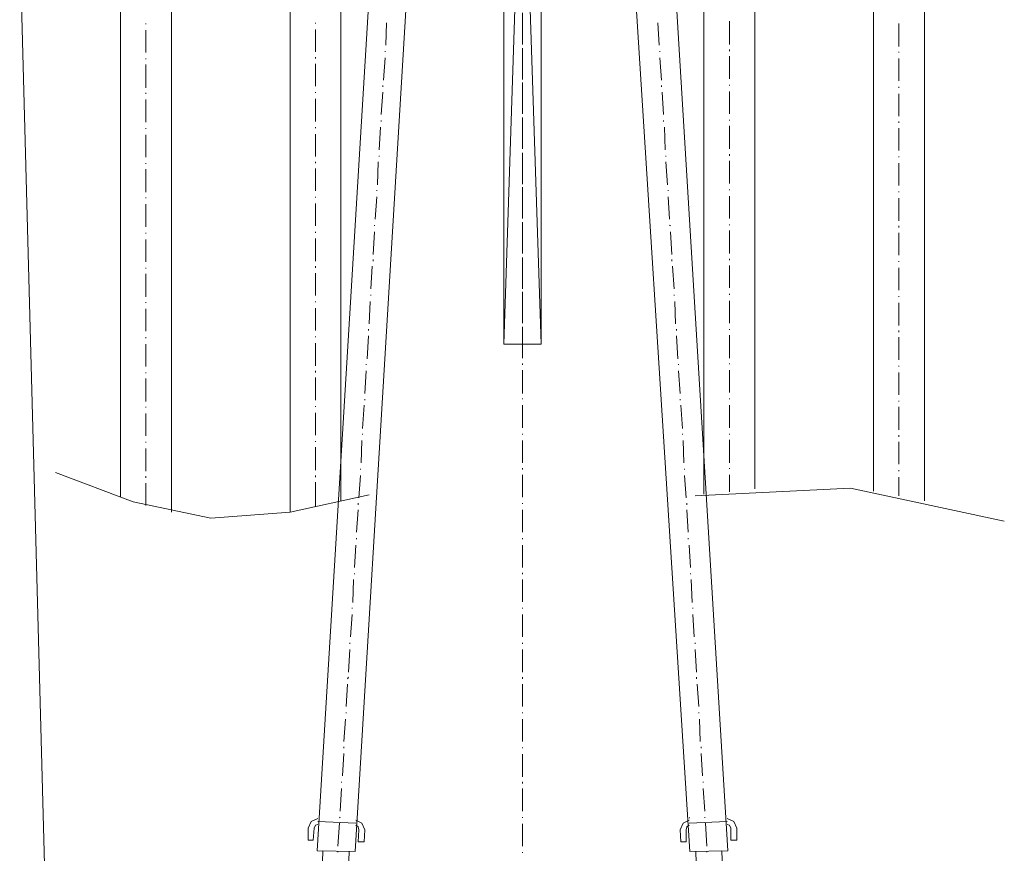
# Model space of a CAD drawing. Extents: x -23500 to 2637, y 21242 to 29547.
# Tile 49 of 121: x -11006 to -10353, y 26576 to 27129. Entities that reach past the tile are written whole.
import ezdxf

# ---------------------------------------------------------------- set-up
doc = ezdxf.new("R2010")
doc.units = 0
doc.header["$LTSCALE"] = 25
doc.layers.get('0').update_dxf_attribs({"linetype": 'CONTINUOUS', "lineweight": 13})

msp = doc.modelspace()

# ---------------------------------------------------------------- linework, layer by layer
at = {"color": 7, "lineweight": 9}
for points, knots in [([(-10660.383, 27472.585), (-10660.383, 27472.585), (-10660.383, 26913.923), (-10660.383, 26913.923), (-10660.383, 26913.923), (-10685.17, 26913.923), (-10685.17, 26913.923), (-10685.17, 26913.923), (-10685.17, 27472.585), (-10685.17, 27472.585)], [0, 0, 0, 0, 1, 1, 1, 2, 2, 2, 3, 3, 3, 3]), ([(-10939.468, 26812.3), (-10939.468, 26812.3), (-10939.468, 27447.797), (-10939.468, 27447.797), (-10939.468, 27447.797), (-10905.762, 27447.797), (-10905.762, 27447.797), (-10905.762, 27447.797), (-10905.762, 26802.397), (-10905.762, 26802.397)], [0, 0, 0, 0, 1, 1, 1, 2, 2, 2, 3, 3, 3, 3]), ([(-10826.946, 26802.397), (-10826.946, 26802.397), (-10826.946, 27447.797), (-10826.946, 27447.797), (-10826.946, 27447.797), (-10793.24, 27447.797), (-10793.24, 27447.797), (-10793.24, 27447.797), (-10793.24, 26809.827), (-10793.24, 26809.827)], [0, 0, 0, 0, 1, 1, 1, 2, 2, 2, 3, 3, 3, 3]), ([(-10552.326, 26814.28), (-10552.326, 26814.28), (-10552.326, 27447.797), (-10552.326, 27447.797), (-10552.326, 27447.797), (-10518.62, 27447.797), (-10518.62, 27447.797), (-10518.62, 27447.797), (-10518.62, 26817.762), (-10518.62, 26817.762)], [0, 0, 0, 0, 1, 1, 1, 2, 2, 2, 3, 3, 3, 3]), ([(-10439.804, 26816.273), (-10439.804, 26816.273), (-10439.804, 27447.797), (-10439.804, 27447.797), (-10439.804, 27447.797), (-10406.085, 27447.797), (-10406.085, 27447.797), (-10406.085, 27447.797), (-10406.085, 26809.827), (-10406.085, 26809.827)], [0, 0, 0, 0, 1, 1, 1, 2, 2, 2, 3, 3, 3, 3]), ([(-10738.215, 27333.787), (-10738.215, 27333.787), (-10763.002, 27334.783), (-10763.002, 27334.783), (-10763.002, 27334.783), (-10809.096, 26577.833), (-10809.096, 26577.833), (-10809.096, 26577.833), (-10783.816, 26577.341), (-10783.816, 26577.341), (-10783.816, 26577.341), (-10738.215, 27333.787), (-10738.215, 27333.787), (-10738.215, 27333.787), (-10738.215, 27333.787), (-10738.215, 27333.787)], [0, 0, 0, 0, 1, 1, 1, 2, 2, 2, 3, 3, 3, 4, 4, 4, 5, 5, 5, 5]), ([(-10609.824, 27333.787), (-10609.824, 27333.787), (-10582.563, 27335.275), (-10582.563, 27335.275), (-10582.563, 27335.275), (-10536.47, 26577.833), (-10536.47, 26577.833), (-10536.47, 26577.833), (-10561.737, 26577.341), (-10561.737, 26577.341), (-10561.737, 26577.341), (-10609.824, 27333.787), (-10609.824, 27333.787), (-10609.824, 27333.787), (-10609.824, 27333.787), (-10609.824, 27333.787)], [0, 0, 0, 0, 1, 1, 1, 2, 2, 2, 3, 3, 3, 4, 4, 4, 5, 5, 5, 5]), ([(-10982.597, 26828.661), (-10982.597, 26828.661), (-10931.041, 26809.335), (-10931.041, 26809.335), (-10931.041, 26809.335), (-10879.498, 26798.424), (-10879.498, 26798.424), (-10879.498, 26798.424), (-10826.946, 26802.397), (-10826.946, 26802.397), (-10826.946, 26802.397), (-10774.406, 26813.788), (-10774.406, 26813.788)], [0, 0, 0, 0, 1, 1, 1, 2, 2, 2, 3, 3, 3, 4, 4, 4, 4]), ([(-10558.28, 26813.296), (-10558.28, 26813.296), (-10455.169, 26818.254), (-10455.169, 26818.254), (-10455.169, 26818.254), (-10353.054, 26796.443), (-10353.054, 26796.443)], [0, 0, 0, 0, 1, 1, 1, 2, 2, 2, 2]), ([(-10808.604, 26599.151), (-10808.604, 26599.151), (-10813.07, 26597.171), (-10813.07, 26597.171), (-10813.07, 26597.171), (-10815.05, 26592.705), (-10815.05, 26592.705)], [0, 0, 0, 0, 1, 1, 1, 2, 2, 2, 2]), ([(-10777.37, 26591.709), (-10777.37, 26591.709), (-10779.364, 26596.174), (-10779.364, 26596.174), (-10779.364, 26596.174), (-10783.325, 26598.167), (-10783.325, 26598.167)], [0, 0, 0, 0, 1, 1, 1, 2, 2, 2, 2]), ([(-10562.241, 26598.167), (-10562.241, 26598.167), (-10566.202, 26596.174), (-10566.202, 26596.174), (-10566.202, 26596.174), (-10568.183, 26591.709), (-10568.183, 26591.709)], [0, 0, 0, 0, 1, 1, 1, 2, 2, 2, 2]), ([(-10530.516, 26592.705), (-10530.516, 26592.705), (-10532.496, 26597.171), (-10532.496, 26597.171), (-10532.496, 26597.171), (-10536.962, 26599.151), (-10536.962, 26599.151)], [0, 0, 0, 0, 1, 1, 1, 2, 2, 2, 2]), ([(-10808.604, 26595.19), (-10808.604, 26595.19), (-10810.093, 26594.686), (-10810.093, 26594.686), (-10810.093, 26594.686), (-10811.077, 26592.705), (-10811.077, 26592.705)], [0, 0, 0, 0, 1, 1, 1, 2, 2, 2, 2]), ([(-10781.344, 26591.709), (-10781.344, 26591.709), (-10781.836, 26593.702), (-10781.836, 26593.702), (-10781.836, 26593.702), (-10783.325, 26594.686), (-10783.325, 26594.686)], [0, 0, 0, 0, 1, 1, 1, 2, 2, 2, 2]), ([(-10562.241, 26594.686), (-10562.241, 26594.686), (-10563.73, 26593.702), (-10563.73, 26593.702), (-10563.73, 26593.702), (-10564.222, 26591.709), (-10564.222, 26591.709)], [0, 0, 0, 0, 1, 1, 1, 2, 2, 2, 2]), ([(-10534.477, 26592.705), (-10534.477, 26592.705), (-10535.473, 26594.686), (-10535.473, 26594.686), (-10535.473, 26594.686), (-10536.962, 26595.19), (-10536.962, 26595.19)], [0, 0, 0, 0, 1, 1, 1, 2, 2, 2, 2]), ([(-10794.236, 26548.1), (-10794.236, 26548.1), (-10788.774, 26547.596), (-10788.774, 26547.596), (-10788.774, 26547.596), (-10787.79, 26577.341), (-10787.79, 26577.341), (-10787.79, 26577.341), (-10805.135, 26577.833), (-10805.135, 26577.833), (-10805.135, 26577.833), (-10806.119, 26548.1), (-10806.119, 26548.1), (-10806.119, 26548.1), (-10800.67, 26548.1), (-10800.67, 26548.1)], [0, 0, 0, 0, 1, 1, 1, 2, 2, 2, 3, 3, 3, 4, 4, 4, 5, 5, 5, 5]), ([(-10551.33, 26548.1), (-10551.33, 26548.1), (-10556.792, 26547.596), (-10556.792, 26547.596), (-10556.792, 26547.596), (-10557.776, 26577.341), (-10557.776, 26577.341), (-10557.776, 26577.341), (-10540.431, 26577.833), (-10540.431, 26577.833), (-10540.431, 26577.833), (-10539.434, 26548.1), (-10539.434, 26548.1), (-10539.434, 26548.1), (-10544.896, 26548.1), (-10544.896, 26548.1)], [0, 0, 0, 0, 1, 1, 1, 2, 2, 2, 3, 3, 3, 4, 4, 4, 5, 5, 5, 5])]:
    msp.add_open_spline(points, degree=3, knots=knots, dxfattribs=at)
for points in [[(-10666.829, 27472.585), (-10666.829, 27472.585), (-10685.17, 26913.923), (-10685.17, 26913.923)], [(-10678.724, 27472.585), (-10678.724, 27472.585), (-10660.383, 26913.923), (-10660.383, 26913.923)], [(-11006.388, 27181.112), (-11006.388, 27181.112), (-10904.765, 23383.518), (-10904.765, 23383.518)], [(-10672.783, 27133.518), (-10672.783, 27133.518), (-10672.783, 27118.658), (-10672.783, 27118.658)], [(-10922.615, 27126.58), (-10922.615, 27126.58), (-10922.615, 27126.088), (-10922.615, 27126.088)], [(-10810.093, 27127.084), (-10810.093, 27127.084), (-10810.093, 27126.58), (-10810.093, 27126.58)], [(-10763.002, 27127.084), (-10763.002, 27127.084), (-10763.494, 27112.212), (-10763.494, 27112.212)], [(-10672.783, 27127.576), (-10672.783, 27127.576), (-10672.783, 27112.704), (-10672.783, 27112.704)], [(-10583.055, 27127.084), (-10583.055, 27127.084), (-10582.071, 27112.212), (-10582.071, 27112.212)], [(-10535.473, 27128.068), (-10535.473, 27128.068), (-10535.473, 27112.704), (-10535.473, 27112.704)], [(-10422.951, 27126.58), (-10422.951, 27126.58), (-10422.951, 27111.215), (-10422.951, 27111.215)], [(-10922.615, 27122.127), (-10922.615, 27122.127), (-10922.615, 27107.254), (-10922.615, 27107.254)], [(-10810.093, 27122.619), (-10810.093, 27122.619), (-10810.093, 27107.746), (-10810.093, 27107.746)], [(-10672.783, 27114.684), (-10672.783, 27114.684), (-10672.783, 27114.192), (-10672.783, 27114.192)], [(-10763.986, 27108.251), (-10763.986, 27108.251), (-10763.986, 27107.746), (-10763.986, 27107.746)], [(-10672.783, 27110.231), (-10672.783, 27110.231), (-10672.783, 27095.359), (-10672.783, 27095.359)], [(-10672.783, 27109.235), (-10672.783, 27109.235), (-10672.783, 27108.251), (-10672.783, 27108.251)], [(-10581.567, 27108.251), (-10581.567, 27108.251), (-10581.567, 27107.746), (-10581.567, 27107.746)], [(-10535.473, 27109.235), (-10535.473, 27109.235), (-10535.473, 27108.251), (-10535.473, 27108.251)], [(-10422.951, 27107.746), (-10422.951, 27107.746), (-10422.951, 27107.254), (-10422.951, 27107.254)], [(-10922.615, 27103.28), (-10922.615, 27103.28), (-10922.615, 27102.789), (-10922.615, 27102.789)], [(-10810.093, 27104.277), (-10810.093, 27104.277), (-10810.093, 27103.28), (-10810.093, 27103.28)], [(-10763.986, 27103.785), (-10763.986, 27103.785), (-10764.983, 27088.912), (-10764.983, 27088.912)], [(-10672.783, 27104.769), (-10672.783, 27104.769), (-10672.783, 27089.404), (-10672.783, 27089.404)], [(-10581.567, 27103.785), (-10581.567, 27103.785), (-10580.583, 27088.912), (-10580.583, 27088.912)], [(-10535.473, 27104.769), (-10535.473, 27104.769), (-10535.473, 27089.896), (-10535.473, 27089.896)], [(-10422.951, 27103.28), (-10422.951, 27103.28), (-10422.951, 27088.408), (-10422.951, 27088.408)], [(-10922.615, 27099.32), (-10922.615, 27099.32), (-10922.615, 27083.955), (-10922.615, 27083.955)], [(-10810.093, 27099.811), (-10810.093, 27099.811), (-10810.093, 27084.939), (-10810.093, 27084.939)], [(-10672.783, 27091.385), (-10672.783, 27091.385), (-10672.783, 27090.893), (-10672.783, 27090.893)], [(-10672.783, 27087.424), (-10672.783, 27087.424), (-10672.783, 27072.059), (-10672.783, 27072.059)], [(-10810.093, 27080.978), (-10810.093, 27080.978), (-10810.093, 27080.486), (-10810.093, 27080.486)], [(-10765.475, 27080.978), (-10765.475, 27080.978), (-10766.471, 27066.105), (-10766.471, 27066.105)], [(-10765.475, 27085.443), (-10765.475, 27085.443), (-10765.475, 27084.447), (-10765.475, 27084.447)], [(-10672.783, 27085.935), (-10672.783, 27085.935), (-10672.783, 27085.443), (-10672.783, 27085.443)], [(-10672.783, 27081.47), (-10672.783, 27081.47), (-10672.783, 27066.597), (-10672.783, 27066.597)], [(-10580.583, 27085.443), (-10580.583, 27085.443), (-10580.583, 27084.447), (-10580.583, 27084.447)], [(-10580.091, 27080.978), (-10580.091, 27080.978), (-10579.094, 27066.105), (-10579.094, 27066.105)], [(-10535.473, 27085.935), (-10535.473, 27085.935), (-10535.473, 27085.443), (-10535.473, 27085.443)], [(-10535.473, 27081.47), (-10535.473, 27081.47), (-10535.473, 27066.597), (-10535.473, 27066.597)], [(-10422.951, 27084.447), (-10422.951, 27084.447), (-10422.951, 27083.955), (-10422.951, 27083.955)], [(-10922.615, 27080.486), (-10922.615, 27080.486), (-10922.615, 27079.981), (-10922.615, 27079.981)], [(-10922.615, 27076.02), (-10922.615, 27076.02), (-10922.615, 27061.148), (-10922.615, 27061.148)], [(-10810.093, 27076.512), (-10810.093, 27076.512), (-10810.093, 27061.64), (-10810.093, 27061.64)], [(-10422.951, 27079.981), (-10422.951, 27079.981), (-10422.951, 27065.109), (-10422.951, 27065.109)], [(-10672.783, 27068.59), (-10672.783, 27068.59), (-10672.783, 27067.594), (-10672.783, 27067.594)], [(-10766.471, 27062.144), (-10766.471, 27062.144), (-10766.471, 27061.64), (-10766.471, 27061.64)], [(-10672.783, 27064.125), (-10672.783, 27064.125), (-10672.783, 27049.252), (-10672.783, 27049.252)], [(-10672.783, 27062.636), (-10672.783, 27062.636), (-10672.783, 27062.144), (-10672.783, 27062.144)], [(-10579.094, 27062.144), (-10579.094, 27062.144), (-10579.094, 27061.64), (-10579.094, 27061.64)], [(-10535.473, 27062.636), (-10535.473, 27062.636), (-10535.473, 27062.144), (-10535.473, 27062.144)], [(-10422.951, 27061.64), (-10422.951, 27061.64), (-10422.951, 27060.656), (-10422.951, 27060.656)], [(-10922.615, 27057.187), (-10922.615, 27057.187), (-10922.615, 27056.682), (-10922.615, 27056.682)], [(-10810.093, 27057.679), (-10810.093, 27057.679), (-10810.093, 27057.187), (-10810.093, 27057.187)], [(-10766.963, 27057.679), (-10766.963, 27057.679), (-10767.96, 27042.806), (-10767.96, 27042.806)], [(-10672.783, 27058.171), (-10672.783, 27058.171), (-10672.783, 27043.311), (-10672.783, 27043.311)], [(-10578.602, 27057.679), (-10578.602, 27057.679), (-10578.098, 27042.806), (-10578.098, 27042.806)], [(-10535.473, 27058.675), (-10535.473, 27058.675), (-10535.473, 27043.311), (-10535.473, 27043.311)], [(-10422.951, 27057.187), (-10422.951, 27057.187), (-10422.951, 27042.314), (-10422.951, 27042.314)], [(-10922.615, 27052.721), (-10922.615, 27052.721), (-10922.615, 27037.849), (-10922.615, 27037.849)], [(-10810.093, 27053.213), (-10810.093, 27053.213), (-10810.093, 27038.353), (-10810.093, 27038.353)], [(-10672.783, 27045.291), (-10672.783, 27045.291), (-10672.783, 27044.787), (-10672.783, 27044.787)], [(-10767.96, 27038.845), (-10767.96, 27038.845), (-10767.96, 27038.353), (-10767.96, 27038.353)], [(-10672.783, 27040.826), (-10672.783, 27040.826), (-10672.783, 27025.953), (-10672.783, 27025.953)], [(-10672.783, 27039.842), (-10672.783, 27039.842), (-10672.783, 27038.845), (-10672.783, 27038.845)], [(-10672.783, 27035.376), (-10672.783, 27035.376), (-10672.783, 27020.012), (-10672.783, 27020.012)], [(-10577.606, 27038.845), (-10577.606, 27038.845), (-10577.606, 27038.353), (-10577.606, 27038.353)], [(-10535.473, 27039.842), (-10535.473, 27039.842), (-10535.473, 27038.845), (-10535.473, 27038.845)], [(-10535.473, 27035.376), (-10535.473, 27035.376), (-10535.473, 27020.504), (-10535.473, 27020.504)], [(-10422.951, 27038.353), (-10422.951, 27038.353), (-10422.951, 27037.849), (-10422.951, 27037.849)], [(-10922.615, 27033.888), (-10922.615, 27033.888), (-10922.615, 27033.396), (-10922.615, 27033.396)], [(-10922.615, 27029.927), (-10922.615, 27029.927), (-10922.615, 27014.549), (-10922.615, 27014.549)], [(-10810.093, 27034.884), (-10810.093, 27034.884), (-10810.093, 27033.888), (-10810.093, 27033.888)], [(-10810.093, 27030.419), (-10810.093, 27030.419), (-10810.093, 27015.546), (-10810.093, 27015.546)], [(-10768.452, 27034.884), (-10768.452, 27034.884), (-10768.944, 27019.507), (-10768.944, 27019.507)], [(-10577.606, 27034.884), (-10577.606, 27034.884), (-10576.609, 27019.507), (-10576.609, 27019.507)], [(-10422.951, 27033.888), (-10422.951, 27033.888), (-10422.951, 27019.015), (-10422.951, 27019.015)], [(-10672.783, 27021.992), (-10672.783, 27021.992), (-10672.783, 27021.5), (-10672.783, 27021.5)], [(-10769.448, 27016.038), (-10769.448, 27016.038), (-10769.448, 27015.546), (-10769.448, 27015.546)], [(-10672.783, 27018.019), (-10672.783, 27018.019), (-10672.783, 27002.654), (-10672.783, 27002.654)], [(-10672.783, 27016.53), (-10672.783, 27016.53), (-10672.783, 27016.038), (-10672.783, 27016.038)], [(-10576.117, 27016.038), (-10576.117, 27016.038), (-10576.117, 27015.546), (-10576.117, 27015.546)], [(-10535.473, 27016.53), (-10535.473, 27016.53), (-10535.473, 27016.038), (-10535.473, 27016.038)], [(-10922.615, 27011.08), (-10922.615, 27011.08), (-10922.615, 27010.589), (-10922.615, 27010.589)], [(-10810.093, 27011.585), (-10810.093, 27011.585), (-10810.093, 27011.08), (-10810.093, 27011.08)], [(-10769.448, 27011.585), (-10769.448, 27011.585), (-10770.432, 26996.712), (-10770.432, 26996.712)], [(-10672.783, 27012.077), (-10672.783, 27012.077), (-10672.783, 26997.204), (-10672.783, 26997.204)], [(-10576.117, 27011.585), (-10576.117, 27011.585), (-10575.121, 26996.712), (-10575.121, 26996.712)], [(-10535.473, 27012.077), (-10535.473, 27012.077), (-10535.473, 26997.204), (-10535.473, 26997.204)], [(-10422.951, 27015.054), (-10422.951, 27015.054), (-10422.951, 27014.549), (-10422.951, 27014.549)], [(-10422.951, 27010.589), (-10422.951, 27010.589), (-10422.951, 26995.716), (-10422.951, 26995.716)], [(-10922.615, 27006.615), (-10922.615, 27006.615), (-10922.615, 26991.755), (-10922.615, 26991.755)], [(-10810.093, 27007.12), (-10810.093, 27007.12), (-10810.093, 26992.247), (-10810.093, 26992.247)], [(-10672.783, 26999.185), (-10672.783, 26999.185), (-10672.783, 26998.201), (-10672.783, 26998.201)], [(-10770.937, 26992.739), (-10770.937, 26992.739), (-10770.937, 26992.247), (-10770.937, 26992.247)], [(-10672.783, 26994.719), (-10672.783, 26994.719), (-10672.783, 26979.847), (-10672.783, 26979.847)], [(-10672.783, 26993.231), (-10672.783, 26993.231), (-10672.783, 26992.739), (-10672.783, 26992.739)], [(-10575.121, 26992.739), (-10575.121, 26992.739), (-10574.629, 26992.247), (-10574.629, 26992.247)], [(-10535.473, 26993.231), (-10535.473, 26993.231), (-10535.473, 26992.739), (-10535.473, 26992.739)], [(-10535.473, 26989.27), (-10535.473, 26989.27), (-10535.473, 26973.905), (-10535.473, 26973.905)], [(-10422.951, 26992.247), (-10422.951, 26992.247), (-10422.951, 26991.25), (-10422.951, 26991.25)], [(-10922.615, 26987.781), (-10922.615, 26987.781), (-10922.615, 26987.289), (-10922.615, 26987.289)], [(-10922.615, 26983.328), (-10922.615, 26983.328), (-10922.615, 26968.456), (-10922.615, 26968.456)], [(-10810.093, 26988.286), (-10810.093, 26988.286), (-10810.093, 26987.781), (-10810.093, 26987.781)], [(-10810.093, 26983.82), (-10810.093, 26983.82), (-10810.093, 26968.948), (-10810.093, 26968.948)], [(-10770.937, 26988.286), (-10770.937, 26988.286), (-10771.921, 26973.413), (-10771.921, 26973.413)], [(-10672.783, 26988.778), (-10672.783, 26988.778), (-10672.783, 26973.905), (-10672.783, 26973.905)], [(-10574.629, 26988.286), (-10574.629, 26988.286), (-10573.632, 26973.413), (-10573.632, 26973.413)], [(-10422.951, 26987.781), (-10422.951, 26987.781), (-10422.951, 26972.909), (-10422.951, 26972.909)], [(-10771.921, 26969.932), (-10771.921, 26969.932), (-10771.921, 26968.948), (-10771.921, 26968.948)], [(-10672.783, 26975.886), (-10672.783, 26975.886), (-10672.783, 26975.394), (-10672.783, 26975.394)], [(-10672.783, 26971.42), (-10672.783, 26971.42), (-10672.783, 26956.56), (-10672.783, 26956.56)], [(-10672.783, 26970.436), (-10672.783, 26970.436), (-10672.783, 26969.452), (-10672.783, 26969.452)], [(-10573.632, 26969.932), (-10573.632, 26969.932), (-10573.632, 26968.948), (-10573.632, 26968.948)], [(-10535.473, 26970.436), (-10535.473, 26970.436), (-10535.473, 26969.452), (-10535.473, 26969.452)], [(-10922.615, 26964.495), (-10922.615, 26964.495), (-10922.615, 26963.99), (-10922.615, 26963.99)], [(-10810.093, 26965.479), (-10810.093, 26965.479), (-10810.093, 26964.495), (-10810.093, 26964.495)], [(-10772.426, 26965.479), (-10772.426, 26965.479), (-10773.409, 26950.606), (-10773.409, 26950.606)], [(-10672.783, 26965.983), (-10672.783, 26965.983), (-10672.783, 26950.606), (-10672.783, 26950.606)], [(-10573.14, 26965.479), (-10573.14, 26965.479), (-10572.144, 26950.606), (-10572.144, 26950.606)], [(-10535.473, 26965.983), (-10535.473, 26965.983), (-10535.473, 26951.111), (-10535.473, 26951.111)], [(-10422.951, 26968.948), (-10422.951, 26968.948), (-10422.951, 26968.456), (-10422.951, 26968.456)], [(-10422.951, 26964.495), (-10422.951, 26964.495), (-10422.951, 26949.622), (-10422.951, 26949.622)], [(-10922.615, 26960.521), (-10922.615, 26960.521), (-10922.615, 26945.157), (-10922.615, 26945.157)], [(-10810.093, 26961.013), (-10810.093, 26961.013), (-10810.093, 26946.141), (-10810.093, 26946.141)], [(-10672.783, 26952.587), (-10672.783, 26952.587), (-10672.783, 26952.095), (-10672.783, 26952.095)], [(-10773.409, 26946.645), (-10773.409, 26946.645), (-10773.409, 26946.141), (-10773.409, 26946.141)], [(-10672.783, 26948.626), (-10672.783, 26948.626), (-10672.783, 26933.261), (-10672.783, 26933.261)], [(-10672.783, 26947.137), (-10672.783, 26947.137), (-10672.783, 26946.645), (-10672.783, 26946.645)], [(-10572.144, 26946.645), (-10572.144, 26946.645), (-10572.144, 26946.141), (-10572.144, 26946.141)], [(-10535.473, 26947.137), (-10535.473, 26947.137), (-10535.473, 26946.645), (-10535.473, 26946.645)], [(-10422.951, 26945.649), (-10422.951, 26945.649), (-10422.951, 26945.157), (-10422.951, 26945.157)], [(-10922.615, 26941.688), (-10922.615, 26941.688), (-10922.615, 26941.196), (-10922.615, 26941.196)], [(-10922.615, 26937.222), (-10922.615, 26937.222), (-10922.615, 26922.35), (-10922.615, 26922.35)], [(-10810.093, 26942.18), (-10810.093, 26942.18), (-10810.093, 26941.688), (-10810.093, 26941.688)], [(-10810.093, 26937.714), (-10810.093, 26937.714), (-10810.093, 26922.841), (-10810.093, 26922.841)], [(-10773.901, 26942.18), (-10773.901, 26942.18), (-10774.406, 26927.307), (-10774.406, 26927.307)], [(-10672.783, 26942.684), (-10672.783, 26942.684), (-10672.783, 26927.812), (-10672.783, 26927.812)], [(-10571.652, 26942.18), (-10571.652, 26942.18), (-10571.16, 26927.307), (-10571.16, 26927.307)], [(-10535.473, 26942.684), (-10535.473, 26942.684), (-10535.473, 26927.812), (-10535.473, 26927.812)], [(-10422.951, 26941.196), (-10422.951, 26941.196), (-10422.951, 26926.323), (-10422.951, 26926.323)], [(-10672.783, 26929.792), (-10672.783, 26929.792), (-10672.783, 26929.288), (-10672.783, 26929.288)], [(-10672.783, 26925.327), (-10672.783, 26925.327), (-10672.783, 26913.923), (-10672.783, 26913.923)], [(-10922.615, 26918.389), (-10922.615, 26918.389), (-10922.615, 26917.897), (-10922.615, 26917.897)], [(-10810.093, 26918.88), (-10810.093, 26918.88), (-10810.093, 26918.389), (-10810.093, 26918.389)], [(-10774.898, 26919.372), (-10774.898, 26919.372), (-10775.882, 26904.008), (-10775.882, 26904.008)], [(-10774.898, 26923.838), (-10774.898, 26923.838), (-10774.898, 26922.841), (-10774.898, 26922.841)], [(-10672.783, 26923.838), (-10672.783, 26923.838), (-10672.783, 26923.346), (-10672.783, 26923.346)], [(-10672.783, 26919.372), (-10672.783, 26919.372), (-10672.783, 26904.513), (-10672.783, 26904.513)], [(-10570.668, 26923.838), (-10570.668, 26923.838), (-10570.668, 26922.841), (-10570.668, 26922.841)], [(-10570.668, 26919.372), (-10570.668, 26919.372), (-10569.671, 26904.008), (-10569.671, 26904.008)], [(-10535.473, 26923.838), (-10535.473, 26923.838), (-10535.473, 26923.346), (-10535.473, 26923.346)], [(-10535.473, 26919.877), (-10535.473, 26919.877), (-10535.473, 26904.513), (-10535.473, 26904.513)], [(-10422.951, 26922.841), (-10422.951, 26922.841), (-10422.951, 26921.858), (-10422.951, 26921.858)], [(-10422.951, 26918.389), (-10422.951, 26918.389), (-10422.951, 26903.516), (-10422.951, 26903.516)], [(-10922.615, 26913.923), (-10922.615, 26913.923), (-10922.615, 26899.05), (-10922.615, 26899.05)], [(-10810.093, 26914.415), (-10810.093, 26914.415), (-10810.093, 26899.542), (-10810.093, 26899.542)], [(-10776.387, 26900.539), (-10776.387, 26900.539), (-10776.387, 26900.047), (-10776.387, 26900.047)], [(-10672.783, 26901.031), (-10672.783, 26901.031), (-10672.783, 26900.047), (-10672.783, 26900.047)], [(-10569.179, 26900.539), (-10569.179, 26900.539), (-10569.179, 26900.047), (-10569.179, 26900.047)], [(-10535.473, 26901.031), (-10535.473, 26901.031), (-10535.473, 26900.539), (-10535.473, 26900.539)], [(-10422.951, 26899.542), (-10422.951, 26899.542), (-10422.951, 26899.05), (-10422.951, 26899.05)], [(-10922.615, 26895.089), (-10922.615, 26895.089), (-10922.615, 26894.597), (-10922.615, 26894.597)], [(-10810.093, 26896.073), (-10810.093, 26896.073), (-10810.093, 26895.089), (-10810.093, 26895.089)], [(-10810.093, 26891.62), (-10810.093, 26891.62), (-10810.093, 26876.748), (-10810.093, 26876.748)], [(-10776.387, 26896.073), (-10776.387, 26896.073), (-10777.37, 26881.213), (-10777.37, 26881.213)], [(-10672.783, 26896.578), (-10672.783, 26896.578), (-10672.783, 26881.213), (-10672.783, 26881.213)], [(-10569.179, 26896.073), (-10569.179, 26896.073), (-10568.183, 26881.213), (-10568.183, 26881.213)], [(-10535.473, 26896.578), (-10535.473, 26896.578), (-10535.473, 26881.705), (-10535.473, 26881.705)], [(-10422.951, 26895.089), (-10422.951, 26895.089), (-10422.951, 26880.217), (-10422.951, 26880.217)], [(-10922.615, 26891.116), (-10922.615, 26891.116), (-10922.615, 26875.764), (-10922.615, 26875.764)], [(-10922.615, 26872.282), (-10922.615, 26872.282), (-10922.615, 26871.79), (-10922.615, 26871.79)], [(-10810.093, 26872.787), (-10810.093, 26872.787), (-10810.093, 26872.282), (-10810.093, 26872.282)], [(-10777.875, 26873.279), (-10777.875, 26873.279), (-10778.859, 26857.914), (-10778.859, 26857.914)], [(-10777.37, 26877.24), (-10777.37, 26877.24), (-10777.37, 26876.748), (-10777.37, 26876.748)], [(-10672.783, 26877.744), (-10672.783, 26877.744), (-10672.783, 26877.24), (-10672.783, 26877.24)], [(-10672.783, 26873.279), (-10672.783, 26873.279), (-10672.783, 26858.406), (-10672.783, 26858.406)], [(-10568.183, 26877.24), (-10568.183, 26877.24), (-10568.183, 26876.748), (-10568.183, 26876.748)], [(-10567.691, 26873.279), (-10567.691, 26873.279), (-10566.694, 26857.914), (-10566.694, 26857.914)], [(-10535.473, 26877.744), (-10535.473, 26877.744), (-10535.473, 26877.24), (-10535.473, 26877.24)], [(-10535.473, 26873.279), (-10535.473, 26873.279), (-10535.473, 26858.406), (-10535.473, 26858.406)], [(-10422.951, 26876.256), (-10422.951, 26876.256), (-10422.951, 26875.764), (-10422.951, 26875.764)], [(-10422.951, 26872.282), (-10422.951, 26872.282), (-10422.951, 26856.918), (-10422.951, 26856.918)], [(-10922.615, 26867.829), (-10922.615, 26867.829), (-10922.615, 26852.957), (-10922.615, 26852.957)], [(-10810.093, 26868.321), (-10810.093, 26868.321), (-10810.093, 26853.449), (-10810.093, 26853.449)], [(-10778.859, 26854.445), (-10778.859, 26854.445), (-10778.859, 26853.941), (-10778.859, 26853.941)], [(-10672.783, 26854.445), (-10672.783, 26854.445), (-10672.783, 26853.941), (-10672.783, 26853.941)], [(-10566.694, 26854.445), (-10566.694, 26854.445), (-10566.694, 26853.941), (-10566.694, 26853.941)], [(-10535.473, 26854.445), (-10535.473, 26854.445), (-10535.473, 26853.941), (-10535.473, 26853.941)], [(-10422.951, 26853.449), (-10422.951, 26853.449), (-10422.951, 26852.452), (-10422.951, 26852.452)], [(-10922.615, 26848.983), (-10922.615, 26848.983), (-10922.615, 26848.491), (-10922.615, 26848.491)], [(-10810.093, 26849.488), (-10810.093, 26849.488), (-10810.093, 26848.983), (-10810.093, 26848.983)], [(-10810.093, 26845.514), (-10810.093, 26845.514), (-10810.093, 26830.15), (-10810.093, 26830.15)], [(-10779.364, 26849.98), (-10779.364, 26849.98), (-10779.856, 26835.107), (-10779.856, 26835.107)], [(-10672.783, 26849.98), (-10672.783, 26849.98), (-10672.783, 26835.107), (-10672.783, 26835.107)], [(-10566.202, 26849.98), (-10566.202, 26849.98), (-10565.71, 26835.107), (-10565.71, 26835.107)], [(-10535.473, 26850.472), (-10535.473, 26850.472), (-10535.473, 26835.107), (-10535.473, 26835.107)], [(-10422.951, 26848.983), (-10422.951, 26848.983), (-10422.951, 26834.123), (-10422.951, 26834.123)], [(-10922.615, 26844.53), (-10922.615, 26844.53), (-10922.615, 26829.658), (-10922.615, 26829.658)], [(-10922.615, 26826.189), (-10922.615, 26826.189), (-10922.615, 26825.192), (-10922.615, 26825.192)], [(-10810.093, 26826.681), (-10810.093, 26826.681), (-10810.093, 26825.684), (-10810.093, 26825.684)], [(-10780.347, 26826.681), (-10780.347, 26826.681), (-10781.344, 26811.808), (-10781.344, 26811.808)], [(-10780.347, 26831.146), (-10780.347, 26831.146), (-10780.347, 26830.642), (-10780.347, 26830.642)], [(-10672.783, 26831.638), (-10672.783, 26831.638), (-10672.783, 26830.642), (-10672.783, 26830.642)], [(-10672.783, 26827.172), (-10672.783, 26827.172), (-10672.783, 26812.3), (-10672.783, 26812.3)], [(-10565.218, 26831.146), (-10565.218, 26831.146), (-10565.218, 26830.642), (-10565.218, 26830.642)], [(-10565.218, 26826.681), (-10565.218, 26826.681), (-10564.222, 26811.808), (-10564.222, 26811.808)], [(-10535.473, 26831.638), (-10535.473, 26831.638), (-10535.473, 26831.146), (-10535.473, 26831.146)], [(-10535.473, 26827.172), (-10535.473, 26827.172), (-10535.473, 26815.769), (-10535.473, 26815.769)], [(-10422.951, 26830.15), (-10422.951, 26830.15), (-10422.951, 26829.658), (-10422.951, 26829.658)], [(-10922.615, 26821.723), (-10922.615, 26821.723), (-10922.615, 26806.85), (-10922.615, 26806.85)], [(-10810.093, 26822.215), (-10810.093, 26822.215), (-10810.093, 26805.866), (-10810.093, 26805.866)], [(-10422.951, 26825.684), (-10422.951, 26825.684), (-10422.951, 26813.296), (-10422.951, 26813.296)], [(-10781.836, 26808.339), (-10781.836, 26808.339), (-10781.836, 26807.355), (-10781.836, 26807.355)], [(-10672.783, 26808.339), (-10672.783, 26808.339), (-10672.783, 26807.847), (-10672.783, 26807.847)], [(-10563.73, 26808.339), (-10563.73, 26808.339), (-10563.73, 26807.355), (-10563.73, 26807.355)], [(-10781.836, 26803.886), (-10781.836, 26803.886), (-10782.833, 26789.013), (-10782.833, 26789.013)], [(-10672.783, 26803.886), (-10672.783, 26803.886), (-10672.783, 26789.013), (-10672.783, 26789.013)], [(-10563.73, 26803.886), (-10563.73, 26803.886), (-10562.733, 26789.013), (-10562.733, 26789.013)], [(-10783.325, 26780.587), (-10783.325, 26780.587), (-10784.321, 26765.714), (-10784.321, 26765.714)], [(-10782.833, 26785.04), (-10782.833, 26785.04), (-10782.833, 26784.548), (-10782.833, 26784.548)], [(-10672.783, 26785.04), (-10672.783, 26785.04), (-10672.783, 26784.548), (-10672.783, 26784.548)], [(-10672.783, 26780.587), (-10672.783, 26780.587), (-10672.783, 26765.714), (-10672.783, 26765.714)], [(-10562.733, 26785.04), (-10562.733, 26785.04), (-10562.733, 26784.548), (-10562.733, 26784.548)], [(-10562.241, 26780.587), (-10562.241, 26780.587), (-10561.245, 26765.714), (-10561.245, 26765.714)], [(-10784.321, 26761.741), (-10784.321, 26761.741), (-10784.321, 26761.249), (-10784.321, 26761.249)], [(-10672.783, 26762.245), (-10672.783, 26762.245), (-10672.783, 26761.249), (-10672.783, 26761.249)], [(-10561.245, 26761.741), (-10561.245, 26761.741), (-10561.245, 26761.249), (-10561.245, 26761.249)], [(-10784.813, 26757.78), (-10784.813, 26757.78), (-10785.305, 26742.415), (-10785.305, 26742.415)], [(-10672.783, 26757.78), (-10672.783, 26757.78), (-10672.783, 26742.907), (-10672.783, 26742.907)], [(-10560.753, 26757.78), (-10560.753, 26757.78), (-10560.248, 26742.415), (-10560.248, 26742.415)], [(-10785.81, 26734.481), (-10785.81, 26734.481), (-10786.794, 26719.608), (-10786.794, 26719.608)], [(-10785.81, 26738.946), (-10785.81, 26738.946), (-10785.81, 26738.442), (-10785.81, 26738.442)], [(-10672.783, 26738.946), (-10672.783, 26738.946), (-10672.783, 26738.442), (-10672.783, 26738.442)], [(-10672.783, 26734.481), (-10672.783, 26734.481), (-10672.783, 26719.608), (-10672.783, 26719.608)], [(-10559.756, 26738.946), (-10559.756, 26738.946), (-10559.756, 26738.442), (-10559.756, 26738.442)], [(-10559.756, 26734.481), (-10559.756, 26734.481), (-10558.76, 26719.608), (-10558.76, 26719.608)], [(-10787.285, 26715.647), (-10787.285, 26715.647), (-10787.285, 26715.155), (-10787.285, 26715.155)], [(-10672.783, 26715.647), (-10672.783, 26715.647), (-10672.783, 26715.155), (-10672.783, 26715.155)], [(-10558.28, 26715.647), (-10558.28, 26715.647), (-10558.28, 26715.155), (-10558.28, 26715.155)], [(-10787.285, 26711.181), (-10787.285, 26711.181), (-10788.282, 26696.309), (-10788.282, 26696.309)], [(-10672.783, 26711.181), (-10672.783, 26711.181), (-10672.783, 26696.309), (-10672.783, 26696.309)], [(-10558.28, 26711.181), (-10558.28, 26711.181), (-10557.284, 26696.309), (-10557.284, 26696.309)], [(-10788.282, 26692.84), (-10788.282, 26692.84), (-10788.774, 26691.856), (-10788.774, 26691.856)], [(-10672.783, 26692.84), (-10672.783, 26692.84), (-10672.783, 26691.856), (-10672.783, 26691.856)], [(-10557.284, 26692.84), (-10557.284, 26692.84), (-10557.284, 26691.856), (-10557.284, 26691.856)], [(-10788.774, 26688.374), (-10788.774, 26688.374), (-10789.771, 26673.502), (-10789.771, 26673.502)], [(-10672.783, 26688.374), (-10672.783, 26688.374), (-10672.783, 26673.502), (-10672.783, 26673.502)], [(-10556.792, 26688.374), (-10556.792, 26688.374), (-10555.795, 26673.502), (-10555.795, 26673.502)], [(-10789.771, 26669.541), (-10789.771, 26669.541), (-10789.771, 26669.049), (-10789.771, 26669.049)], [(-10672.783, 26669.541), (-10672.783, 26669.541), (-10672.783, 26669.049), (-10672.783, 26669.049)], [(-10555.795, 26669.541), (-10555.795, 26669.541), (-10555.795, 26669.049), (-10555.795, 26669.049)], [(-10790.263, 26665.075), (-10790.263, 26665.075), (-10791.259, 26650.203), (-10791.259, 26650.203)], [(-10672.783, 26665.075), (-10672.783, 26665.075), (-10672.783, 26650.203), (-10672.783, 26650.203)], [(-10555.303, 26665.075), (-10555.303, 26665.075), (-10554.811, 26650.203), (-10554.811, 26650.203)], [(-10791.259, 26646.746), (-10791.259, 26646.746), (-10791.259, 26645.75), (-10791.259, 26645.75)], [(-10672.783, 26646.242), (-10672.783, 26646.242), (-10672.783, 26645.75), (-10672.783, 26645.75)], [(-10554.307, 26646.746), (-10554.307, 26646.746), (-10554.307, 26645.75), (-10554.307, 26645.75)], [(-10791.259, 26642.281), (-10791.259, 26642.281), (-10792.243, 26627.408), (-10792.243, 26627.408)], [(-10672.783, 26641.789), (-10672.783, 26641.789), (-10672.783, 26626.916), (-10672.783, 26626.916)], [(-10554.307, 26642.281), (-10554.307, 26642.281), (-10553.323, 26627.408), (-10553.323, 26627.408)], [(-10792.748, 26623.447), (-10792.748, 26623.447), (-10792.748, 26622.955), (-10792.748, 26622.955)], [(-10672.783, 26623.447), (-10672.783, 26623.447), (-10672.783, 26622.45), (-10672.783, 26622.45)], [(-10552.818, 26623.447), (-10552.818, 26623.447), (-10552.818, 26622.955), (-10552.818, 26622.955)], [(-10792.748, 26618.981), (-10792.748, 26618.981), (-10793.732, 26604.109), (-10793.732, 26604.109)], [(-10672.783, 26618.981), (-10672.783, 26618.981), (-10672.783, 26604.109), (-10672.783, 26604.109)], [(-10552.818, 26618.981), (-10552.818, 26618.981), (-10551.834, 26604.109), (-10551.834, 26604.109)], [(-10793.732, 26600.148), (-10793.732, 26600.148), (-10794.236, 26599.643), (-10794.236, 26599.643)], [(-10672.783, 26600.148), (-10672.783, 26600.148), (-10672.783, 26599.643), (-10672.783, 26599.643)], [(-10562.241, 26599.643), (-10562.241, 26599.643), (-10561.737, 26599.643), (-10561.737, 26599.643)], [(-10551.834, 26600.148), (-10551.834, 26600.148), (-10551.834, 26599.643), (-10551.834, 26599.643)], [(-10815.05, 26592.705), (-10815.05, 26592.705), (-10815.05, 26584.783), (-10815.05, 26584.783)], [(-10811.077, 26592.705), (-10811.077, 26592.705), (-10811.581, 26584.783), (-10811.581, 26584.783)], [(-10783.325, 26596.174), (-10783.325, 26596.174), (-10808.604, 26597.171), (-10808.604, 26597.171)], [(-10794.236, 26596.174), (-10794.236, 26596.174), (-10795.22, 26580.81), (-10795.22, 26580.81)], [(-10781.344, 26591.709), (-10781.344, 26591.709), (-10781.836, 26583.787), (-10781.836, 26583.787)], [(-10777.37, 26591.709), (-10777.37, 26591.709), (-10777.875, 26583.787), (-10777.875, 26583.787)], [(-10672.783, 26595.682), (-10672.783, 26595.682), (-10672.783, 26580.81), (-10672.783, 26580.81)], [(-10568.183, 26591.709), (-10568.183, 26591.709), (-10567.691, 26583.787), (-10567.691, 26583.787)], [(-10564.222, 26591.709), (-10564.222, 26591.709), (-10564.222, 26583.787), (-10564.222, 26583.787)], [(-10562.241, 26596.174), (-10562.241, 26596.174), (-10536.962, 26597.171), (-10536.962, 26597.171)], [(-10551.33, 26596.174), (-10551.33, 26596.174), (-10550.346, 26580.81), (-10550.346, 26580.81)], [(-10534.477, 26592.705), (-10534.477, 26592.705), (-10534.477, 26584.783), (-10534.477, 26584.783)], [(-10530.516, 26592.705), (-10530.516, 26592.705), (-10530.516, 26584.783), (-10530.516, 26584.783)], [(-10815.05, 26584.783), (-10815.05, 26584.783), (-10811.581, 26584.783), (-10811.581, 26584.783)], [(-10530.516, 26584.783), (-10530.516, 26584.783), (-10534.477, 26584.783), (-10534.477, 26584.783)], [(-10783.816, 26577.341), (-10783.816, 26577.341), (-10809.096, 26577.833), (-10809.096, 26577.833)], [(-10777.875, 26583.787), (-10777.875, 26583.787), (-10781.836, 26583.787), (-10781.836, 26583.787)], [(-10567.691, 26583.787), (-10567.691, 26583.787), (-10564.222, 26583.787), (-10564.222, 26583.787)], [(-10561.737, 26577.341), (-10561.737, 26577.341), (-10536.47, 26577.833), (-10536.47, 26577.833)], [(-10795.22, 26577.341), (-10795.22, 26577.341), (-10795.22, 26576.849), (-10795.22, 26576.849)], [(-10672.783, 26576.849), (-10672.783, 26576.849), (-10672.783, 26576.344), (-10672.783, 26576.344)], [(-10550.346, 26577.341), (-10550.346, 26577.341), (-10550.346, 26576.849), (-10550.346, 26576.849)]]:
    msp.add_open_spline(points, degree=3, dxfattribs=at)

doc.saveas('drawing.dxf')
